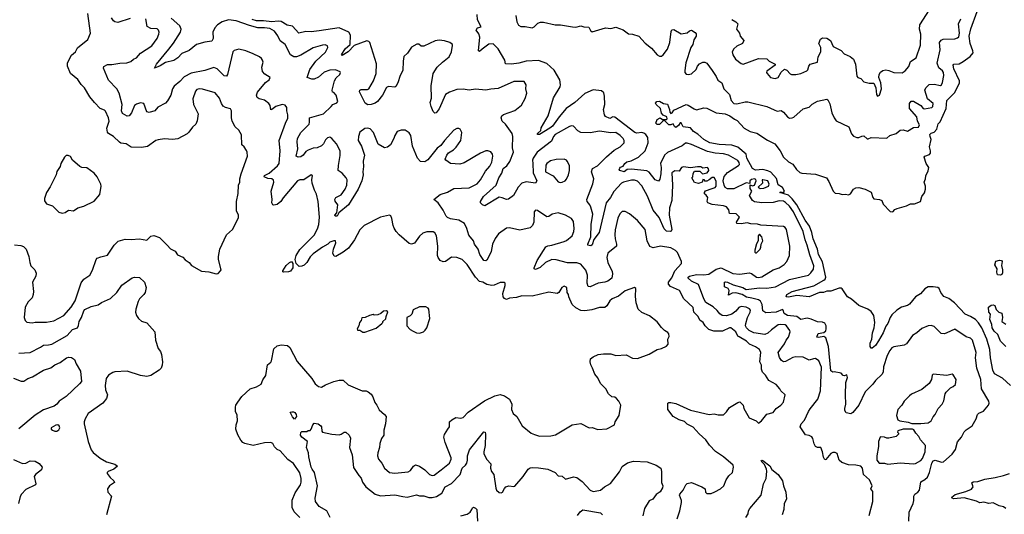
# Model space of a CAD drawing. Extents: x 1690054 to 1842981, y 782881 to 914114.
# Tile 78 of 256: x 1707755 to 1717283, y 838960 to 843745. Entities that reach past the tile are written whole.
import ezdxf

# ---------------------------------------------------------------- set-up
doc = ezdxf.new("R2010")
doc.units = 0

msp = doc.modelspace()

# ---------------------------------------------------------------- linework, layer by layer
at = {"layer": '0CON10XD'}
for points in [[(1707875, 840813.8), (1707905, 840818.8), (1708015, 840817.5), (1708085, 840831.4), (1708181.4, 840885), (1708252, 840965), (1708293.3, 841025), (1708350.9, 841199.1), (1708376.7, 841235), (1708433.8, 841275), (1708458.1, 841321.9), (1708493.5, 841426.5), (1708505, 841437.5), (1708539.7, 841450.3), (1708604.1, 841465.9), (1708667.5, 841565), (1708708.8, 841601.2), (1708775, 841621.5), (1708832.1, 841617.9), (1708915, 841626), (1708985, 841612.5), (1709025, 841652.5), (1709053.9, 841656.1), (1709108.3, 841638.3), (1709183.3, 841565), (1709215, 841530), (1709260, 841505), (1709281.7, 841471.7), (1709335, 841447.5), (1709355, 841422.5), (1709395, 841396.7), (1709418, 841368), (1709515, 841312.5), (1709585, 841306.7), (1709655, 841286), (1709675, 841290.8), (1709698.8, 841315), (1709703.3, 841325), (1709677.5, 841425), (1709677.5, 841455), (1709692.5, 841525), (1709757.5, 841665), (1709813, 841717), (1709871.2, 841828.8), (1709870.8, 841855), (1709854.3, 841895.7), (1709851.4, 841985), (1709868.9, 842065), (1709872, 842145), (1709883.8, 842175), (1709884, 842205), (1709897.5, 842255), (1709960, 842425), (1709957.5, 842465), (1709950.7, 842480.7), (1709926.4, 842516.4), (1709903.8, 842535), (1709901.2, 842631.2), (1709875, 842676.7), (1709840.2, 842710.2), (1709810.4, 842765), (1709804.5, 842795), (1709805.6, 842865), (1709795, 842883.8), (1709745, 842895.5), (1709725, 842908.1), (1709707.1, 842935), (1709688.7, 842985), (1709645, 843037.5), (1709525, 843074.4), (1709493.4, 843076.6), (1709470, 843070), (1709456, 843055), (1709430.7, 842979.3), (1709437.3, 842925), (1709481.1, 842835), (1709473.6, 842766.4), (1709460, 842735), (1709425.8, 842704.2), (1709393, 842657), (1709375, 842642), (1709285, 842592), (1709235, 842585.8), (1709155, 842592), (1709095, 842583.8), (1709072.5, 842575), (1708990.3, 842519.7), (1708935, 842508.1), (1708833.2, 842513.2), (1708785, 842543.8), (1708735, 842551.4), (1708720.7, 842560.7), (1708662, 842615), (1708613.3, 842645), (1708605.7, 842655.7), (1708599.4, 842695), (1708620.8, 842765), (1708613.8, 842795), (1708585, 842858.8), (1708575, 842871.2), (1708535, 842886.7), (1708480, 842945), (1708435, 843000), (1708382.5, 843085), (1708348.7, 843118.7), (1708316.4, 843166.4), (1708246.2, 843225), (1708217.5, 843295), (1708217, 843327), (1708257.7, 843402.3), (1708293.8, 843435), (1708315.8, 843474.2), (1708413.3, 843555), (1708441.2, 843615), (1708415.7, 843805)], [(1715355.3, 841615), (1715336.8, 841695), (1715243, 841885), (1715205, 841939.7), (1715165, 841977.3), (1715145, 841988.2), (1715105, 841991.5), (1715045, 841976), (1714935, 841972.6), (1714865, 841984), (1714847.1, 841995), (1714817.5, 842045), (1714840, 842085), (1714823.6, 842113.6), (1714822.5, 842147.5), (1714845, 842137.5), (1714866.4, 842143.6), (1714882.5, 842185), (1714878.3, 842198.3), (1714865, 842206), (1714835, 842200), (1714821.2, 842185), (1714820, 842160), (1714785, 842166.9), (1714665, 842108.4), (1714605, 842107.4), (1714583.1, 842123.1), (1714571.7, 842145), (1714563.6, 842185), (1714572, 842228), (1714603.8, 842266.2), (1714711.4, 842335), (1714718.9, 842345), (1714717, 842363), (1714702.6, 842382.6), (1714615, 842436.1), (1714565, 842448.9), (1714485, 842453), (1714410, 842470), (1714255, 842538.1), (1714215, 842552), (1714198, 842552), (1714165.4, 842525), (1714025, 842461.9), (1713996.1, 842433.9), (1713955.2, 842355), (1713961.3, 842315), (1713959.3, 842255), (1713948.2, 842201.8), (1713935, 842182), (1713904.8, 842194.8), (1713845, 842270.5), (1713825, 842282.8), (1713675, 842298.2), (1713633, 842297), (1713605, 842274.3), (1713562.5, 842285), (1713556.7, 842295), (1713561.7, 842308.3), (1713570, 842320), (1713595, 842327.5), (1713610, 842355), (1713631.3, 842368.7), (1713670.7, 842379.3), (1713744.5, 842415), (1713808, 842475), (1713837.5, 842555), (1713831.8, 842605), (1713813.9, 842635), (1713795, 842648.3), (1713775, 842652.5), (1713727.8, 842647.8), (1713707.8, 842655), (1713515, 842802.5), (1713495, 842804.4), (1713465, 842789.2), (1713425, 842808.5), (1713414.4, 842825.6), (1713404.3, 842875), (1713415.6, 842924.4), (1713415.5, 843005), (1713407.8, 843037.8), (1713385, 843057.1), (1713305, 843066.2), (1713225, 843031.6), (1713126.1, 842945), (1713043.5, 842885), (1712973.9, 842806.1), (1712911.4, 842715), (1712886.1, 842696.1), (1712785, 842634.6), (1712766.7, 842635), (1712765.8, 842645), (1712797, 842673), (1712802.5, 842697.5), (1712868.9, 842815), (1712921.5, 842988.5), (1712984.4, 843095), (1712989.4, 843115), (1712982.9, 843165), (1712927.5, 843257.5), (1712855, 843320), (1712775, 843349.6), (1712655, 843343.8), (1712585, 843325.9), (1712515, 843316.4), (1712455, 843318.6), (1712448.2, 843355), (1712386.2, 843465), (1712335, 843512.9), (1712295, 843509.4), (1712231.4, 843458.6), (1712205, 843436.7), (1712194.5, 843445), (1712206.2, 843576.2), (1712197.8, 843607.8), (1712171.2, 843645), (1712185, 843666.2), (1712220, 843675), (1712184.2, 843744.2), (1712182.9, 843795)], [(1715230.7, 842010.7), (1715195, 842047.1), (1715110, 842075), (1715125, 842080), (1715145, 842070), (1715156.2, 842085), (1715135, 842123.3), (1715095, 842148.1), (1715077.4, 842207.4), (1715025, 842269), (1714995, 842284), (1714945, 842296.7), (1714875, 842290.8), (1714846.2, 842305), (1714790.8, 842405), (1714784.1, 842445), (1714705, 842513.1), (1714645, 842532.5), (1714525, 842538.5), (1714433.3, 842555), (1714376.2, 842585), (1714317.4, 842637.4), (1714275, 842664.4), (1714245, 842697.5), (1714175, 842709.2), (1714155, 842748.8), (1714145, 842746.7), (1714128.8, 842721.2), (1714103.3, 842703.3), (1714091.2, 842711.2), (1714077.5, 842737.5), (1714055, 842727.5), (1714035, 842727.5), (1713998.3, 842768.3), (1713985, 842770), (1713975, 842760), (1713945, 842730), (1713925, 842732.5), (1713910, 842745), (1713925, 842780), (1713953, 842797), (1713975, 842780), (1714015, 842780), (1714020, 842785), (1714017.5, 842805), (1713981.7, 842821.7), (1713965, 842840), (1713955, 842887.5), (1713912.5, 842925), (1713908.3, 842938.3), (1713920, 842955), (1713945, 842958), (1713984.2, 842934.2), (1714025, 842926.7), (1714043.3, 842875), (1714045, 842850), (1714055, 842837.5), (1714070, 842845), (1714085, 842870), (1714205, 842923.8), (1714225, 842920), (1714281.7, 842881.7), (1714303.6, 842873.6), (1714375, 842892), (1714405, 842889.4), (1714493.6, 842843.6), (1714581.2, 842835), (1714627.9, 842815), (1714671.8, 842781.7), (1714699.1, 842769.1), (1714765, 842694.6), (1714825, 842664.5), (1714888, 842648), (1714989.8, 842579.8), (1715063.2, 842543.2), (1715115, 842476.2), (1715145.5, 842415), (1715195, 842370.4), (1715237.4, 842347.4), (1715270.3, 842295), (1715305, 842265.4), (1715325, 842259.1), (1715455, 842252), (1715560.8, 842215), (1715585, 842180), (1715626.7, 842085), (1715645, 842066.2), (1715685, 842063.8), (1715715, 842052.5), (1715745, 842056.7), (1715775, 842050), (1715795, 842061.2), (1715824.6, 842105.4), (1715845, 842117.5), (1715875, 842122), (1715937.3, 842107.3), (1715995, 842077.5), (1716010, 842025), (1716021.7, 842011.7), (1716076.4, 842006.4), (1716096.4, 841996.4), (1716110.7, 841960.7), (1716178.3, 841888.3), (1716205, 841887.5), (1716225, 841907.5), (1716245, 841917.5), (1716336.4, 841943.6), (1716375, 841962.5), (1716415, 841962.5), (1716472.5, 841985), (1716486.1, 842033.9), (1716509.5, 842070.5), (1716518.8, 842105), (1716519.2, 842135), (1716507.5, 842175), (1716519.2, 842205), (1716522, 842235), (1716545.4, 842284.6), (1716551.1, 842315), (1716525.8, 842355), (1716507.1, 842415), (1716513.8, 842426.2), (1716557.3, 842442.7), (1716569.2, 842455), (1716570, 842475), (1716558.2, 842515), (1716575.8, 842585), (1716563.8, 842615), (1716563.3, 842635), (1716575, 842648), (1716605, 842658.6), (1716628.5, 842685), (1716642.3, 842737.7), (1716663.6, 842756.4), (1716718.8, 842885), (1716727.5, 842965), (1716805, 843042.5), (1716850, 843135), (1716848.6, 843155), (1716795, 843269.2), (1716787.5, 843305), (1716795.8, 843314.2), (1716845, 843319.1), (1716885, 843340.4), (1716951.4, 843388.6), (1716980, 843425), (1716979.6, 843445), (1716954, 843515), (1716943, 843585), (1716957.6, 843657.6), (1717021.7, 843825)], [(1714645, 843748.1), (1714684, 843725), (1714703.3, 843705), (1714692.5, 843655), (1714720, 843615), (1714726.7, 843585), (1714762.5, 843545), (1714750, 843515), (1714695, 843490.8), (1714664, 843465), (1714650, 843435), (1714656, 843405), (1714682, 843365), (1714735, 843320.8), (1714754.3, 843314.3), (1714905, 843371.2), (1714985, 843366.7), (1715007.5, 843345), (1715066.7, 843315), (1715066.2, 843305), (1714985, 843247.5), (1714981.9, 843235), (1714987.1, 843225), (1715021.2, 843185), (1715065, 843176.9), (1715095, 843185.8), (1715125, 843236.9), (1715155, 843266.2), (1715177.4, 843257.4), (1715210, 843220), (1715224, 843214), (1715265.9, 843214.1), (1715315, 843223.8), (1715370.7, 843249.3), (1715380.7, 843259.3), (1715392, 843295), (1715405.6, 843314.4), (1715474.4, 843335.6), (1715482.5, 843387.5), (1715507.9, 843435), (1715508.8, 843475), (1715486.9, 843515), (1715503, 843557), (1715525, 843570), (1715565, 843567.3), (1715600.5, 843545), (1715627, 843487), (1715705, 843446), (1715734.5, 843414.5), (1715790.2, 843390.2), (1715825, 843362), (1715844.4, 843315), (1715855, 843197.5), (1715866.4, 843186.4), (1715895, 843176.7), (1715925, 843143.3), (1715975, 843131.2), (1716021.2, 843131.2), (1716040, 843085), (1716045, 843022.5), (1716056.4, 843006.4), (1716076, 843015), (1716095.7, 843075), (1716087.3, 843135), (1716068.6, 843185), (1716072.9, 843215), (1716085, 843238.8), (1716106.9, 843253.1), (1716135, 843260), (1716165, 843255.4), (1716215, 843234.5), (1716295, 843231.4), (1716325, 843251.1), (1716358.1, 843291.9), (1716375, 843341.4), (1716431.1, 843375), (1716472.6, 843497.4), (1716475.4, 843604.6), (1716462.1, 843652.1), (1716465.5, 843694.5), (1716557.7, 843842.3)], [(1710465, 838930), (1710411.8, 838985), (1710390, 839025), (1710392.6, 839097.4), (1710421.5, 839168.5), (1710473.3, 839245), (1710478.3, 839271.7), (1710477.8, 839305), (1710465, 839361.2), (1710405, 839452.5), (1710348.9, 839488.9), (1710275, 839572.5), (1710245, 839587.5), (1710221.7, 839611.7), (1710203.9, 839643.9), (1710185, 839653.8), (1710125, 839651.9), (1710015, 839626.9), (1709935, 839645.6), (1709915, 839655.8), (1709895, 839678.8), (1709865, 839728), (1709846.7, 839785), (1709849.1, 839825), (1709863.7, 839865), (1709858.2, 839918.2), (1709844.5, 839955), (1709844.5, 839995), (1709847.8, 840015), (1709864.6, 840045.4), (1709905, 840098.8), (1709985, 840173.8), (1710045, 840192.9), (1710091.3, 840218.7), (1710108.7, 840261.3), (1710135.5, 840304.5), (1710153.3, 840405), (1710185, 840433.3), (1710190, 840445), (1710215, 840562.5), (1710245, 840588.8), (1710285, 840601.2), (1710345, 840593.8), (1710368.8, 840575), (1710438.5, 840438.5), (1710582.5, 840275), (1710615, 840222), (1710645, 840198), (1710675, 840191.2), (1710715, 840214), (1710795, 840246), (1710845, 840258.8), (1710885, 840257.5), (1710932.3, 840212.3), (1711070, 840155), (1711107, 840153), (1711126.7, 840145), (1711155, 840122.5), (1711173.3, 840095), (1711190.3, 840040.3), (1711212, 840015), (1711235, 839972), (1711286.6, 839926.6), (1711302.5, 839905), (1711295.8, 839835), (1711278.8, 839775), (1711280, 839725), (1711257.3, 839692.7), (1711239.4, 839645), (1711237.1, 839605), (1711221.2, 839555), (1711218.8, 839525), (1711226, 839495), (1711258.8, 839455), (1711286.2, 839405), (1711335, 839365.6), (1711385, 839358.9), (1711515, 839370), (1711537, 839383), (1711565, 839426.7), (1711585, 839438.8), (1711625, 839426.2), (1711675, 839391.2), (1711721.2, 839345), (1711745, 839334.3), (1711765, 839340), (1711835, 839391.2), (1711913.9, 839456.1), (1711930, 839495), (1711931.2, 839505), (1711871.5, 839655), (1711860.6, 839705), (1711866.9, 839733.1), (1711897.8, 839782.2), (1711912.7, 839807.3), (1711913.8, 839855), (1711937.5, 839875), (1711975, 839895.8), (1712025, 839890), (1712045, 839896.2), (1712095, 839948.8), (1712252.2, 840057.8), (1712353.8, 840105), (1712405, 840118.1), (1712446.8, 840106.8), (1712496, 840075), (1712517, 840027), (1712512.5, 839975), (1712531.2, 839935), (1712565.8, 839905.8), (1712616.1, 839816.1), (1712705.9, 839745.9), (1712735, 839732), (1712785, 839717.1), (1712895, 839720.6), (1712940.6, 839729.4), (1713102.5, 839825), (1713185, 839838), (1713265, 839798), (1713295, 839798.8), (1713350.7, 839779.3), (1713435, 839786), (1713510, 839825), (1713516.7, 839855), (1713556.7, 839915), (1713571.2, 840015), (1713554.2, 840054.2), (1713531.2, 840081.2), (1713515, 840093.8), (1713485, 840097.5), (1713454.1, 840124.1), (1713426, 840175), (1713375.7, 840225), (1713350.2, 840280.2), (1713319.4, 840315), (1713299.2, 840375), (1713280.8, 840405), (1713276, 840435), (1713280, 840465), (1713305, 840483.8), (1713354.1, 840505.9), (1713405, 840513.8), (1713475, 840511.4), (1713525, 840498), (1713625, 840503.3), (1713685, 840470), (1713733, 840467), (1713845, 840510), (1713925, 840553.3), (1713965.9, 840564.1), (1714015, 840587.5), (1714030, 840605), (1714027, 840653), (1714038.3, 840681.7), (1714036.7, 840705), (1714028.3, 840718.3), (1713995, 840738.8), (1713965, 840768.8), (1713923.3, 840823.3), (1713850.5, 840880.5), (1713775, 840914), (1713740, 840945), (1713721.2, 841005), (1713713.6, 841066.4), (1713716.7, 841145), (1713705, 841153.3), (1713615, 841123.3), (1713548.3, 841071.7), (1713486.7, 841045), (1713465, 841026.7), (1713435, 840976.7), (1713417.7, 840962.3), (1713365, 840960), (1713292.9, 840937.1), (1713225, 840928.9), (1713185, 840931.2), (1713137.5, 840957.5), (1713100.5, 840990.5), (1713068.9, 841065), (1713065, 841087.5), (1713052.5, 841105), (1713048.8, 841155), (1713025, 841168.8), (1713000, 841155), (1712972.5, 841105), (1712955, 841096.7), (1712875, 841108.8), (1712715, 841069.5), (1712615, 841072.1), (1712563.3, 841056.7), (1712495, 841050), (1712465, 841039.2), (1712447, 841047), (1712432, 841065), (1712428.6, 841095), (1712453.8, 841175), (1712452.5, 841195), (1712445, 841202.5), (1712405, 841204), (1712345, 841176.7), (1712325, 841174.6), (1712275, 841183.1), (1712235, 841205.3), (1712205, 841213.7), (1712165, 841255.4), (1712085, 841375.5), (1712035.7, 841425), (1711985, 841445.5), (1711933.6, 841446.4), (1711875, 841407.1), (1711854.2, 841404.2), (1711825, 841416.2), (1711803.6, 841443.6), (1711796.5, 841465), (1711801.5, 841555), (1711787.1, 841655), (1711772.9, 841682.9), (1711755, 841694), (1711695, 841694.2), (1711655, 841679.2), (1711625, 841652.5), (1711575.4, 841584.6), (1711545, 841572.5), (1711525, 841580.8), (1711428.5, 841665), (1711396.7, 841695), (1711379.1, 841729.1), (1711367.5, 841755), (1711355, 841822.5), (1711345, 841847.5), (1711335, 841853.3), (1711245, 841833.6), (1711086.9, 841753.1), (1711047.1, 841712.9), (1710994.7, 841615.3), (1710935.6, 841535), (1710885, 841495.6), (1710815, 841453.8), (1710798.3, 841458.3), (1710786.2, 841485), (1710792, 841525), (1710812.5, 841585), (1710810, 841605), (1710795, 841606.7), (1710755, 841592.5), (1710737.5, 841575), (1710685, 841545.7), (1710595, 841480), (1710565, 841450.8), (1710534.7, 841395.3), (1710508, 841372), (1710485, 841360.5), (1710458.1, 841358.1), (1710429.4, 841385), (1710420.6, 841425), (1710429.6, 841465), (1710465, 841522.5), (1710605, 841660.9), (1710637.9, 841722.1), (1710648, 841765), (1710655.7, 841834.3), (1710643.5, 841985), (1710628.5, 842058.5), (1710608.8, 842095), (1710584.6, 842165), (1710581.5, 842195), (1710587.1, 842237.1), (1710575, 842244), (1710505, 842195.5), (1710465, 842194.6), (1710444.5, 842185), (1710305, 842020.8), (1710282.2, 841985), (1710245, 841958.5), (1710215, 841949.4), (1710204.4, 841954.4), (1710196, 841975), (1710198.8, 842005), (1710189.2, 842085), (1710213.3, 842175), (1710212.1, 842192.1), (1710195, 842204.4), (1710155, 842209.1), (1710121.2, 842225), (1710123.4, 842236.6), (1710170, 842260), (1710249.1, 842330.9), (1710266.7, 842355), (1710274.6, 842475), (1710266.7, 842575), (1710325.5, 842745), (1710348.4, 842791.6), (1710351.1, 842825), (1710339.6, 842865), (1710340.6, 842895), (1710325, 842920), (1710295.5, 842925.5), (1710233.5, 842906.5), (1710195.8, 842875), (1710185, 842874.5), (1710179.4, 842915), (1710165, 842934.2), (1710125, 842965.7), (1710071.2, 842981.2), (1710052.7, 842992.7), (1710047.1, 843015), (1710055, 843043.8), (1710132.4, 843137.6), (1710170, 843165), (1710177.5, 843185), (1710127, 843217), (1710104, 843245), (1710097.5, 843285), (1710110, 843335), (1710106, 843355), (1710095, 843370), (1710075, 843386.2), (1710015, 843416), (1709944.2, 843444.2), (1709875, 843460.8), (1709831.4, 843448.6), (1709816.2, 843435), (1709765.6, 843215), (1709755, 843198.8), (1709735, 843202), (1709665, 843269.4), (1709635, 843282.2), (1709545, 843254.4), (1709415, 843229.1), (1709345, 843191.8), (1709305, 843148.1), (1709249.1, 843100.9), (1709233.1, 843076.9), (1709216.3, 843013.7), (1709185, 842958.8), (1709165, 842938.8), (1709091.7, 842898.3), (1709062.5, 842865), (1709007.9, 842847.9), (1708985, 842852.5), (1708955.6, 842935), (1708925, 842941.9), (1708885, 842929.5), (1708865.6, 842915), (1708837.2, 842842.8), (1708815, 842815.6), (1708795, 842813.3), (1708748.2, 842838.2), (1708741.3, 842865), (1708747.7, 842925), (1708718.1, 843035), (1708693.3, 843075), (1708615, 843161.4), (1708567.1, 843275), (1708568.6, 843291.4), (1708605, 843311.1), (1708645, 843311.5), (1708725, 843325.5), (1708793.1, 843326.9), (1708829.7, 843340.3), (1708857.7, 843362.3), (1708886.7, 843375), (1708925, 843421.2), (1709035, 843492.5), (1709084.3, 843565), (1709102.5, 843605), (1709104, 843625), (1709098.8, 843645), (1709085.6, 843655.6), (1709025, 843659.2), (1708988.8, 843678.8), (1708975, 843752.5)], [(1708824, 843756), (1708705, 843718.2), (1708675, 843723.8), (1708663, 843733), (1708644.1, 843764.1)], [(1714470.9, 840730.9), (1714425, 840749.5), (1714386.9, 840785), (1714368.6, 840815), (1714335, 840838.6), (1714320.5, 840875), (1714280, 840915), (1714270.6, 840960.6), (1714180.8, 841045), (1714139.2, 841125), (1714052.2, 841165), (1714031.8, 841185), (1714032.1, 841205), (1714065, 841247.1), (1714093.1, 841315), (1714158.1, 841385), (1714157.5, 841405), (1714121.5, 841491.5), (1714101.7, 841511.7), (1714056.9, 841536.9), (1713955, 841552.9), (1713885, 841537.9), (1713851.6, 841551.6), (1713828.2, 841605), (1713808.6, 841715), (1713733.6, 841803.6), (1713655, 841868), (1713615, 841891.2), (1713585, 841891.2), (1713561.7, 841868.3), (1713542.5, 841825), (1713517.6, 841712.4), (1713514.5, 841665), (1713517.5, 841625), (1713531.5, 841575), (1713530, 841555), (1713447.1, 841485), (1713435.7, 841445), (1713445.5, 841395), (1713487.7, 841307.7), (1713492.5, 841285), (1713485.2, 841244.8), (1713445, 841216.6), (1713415.6, 841205.6), (1713352.6, 841197.4), (1713275, 841160), (1713255, 841164), (1713244.6, 841195), (1713250.8, 841275), (1713231.7, 841321.7), (1713185, 841380.5), (1713145, 841393.2), (1713055, 841393.2), (1712945, 841423.4), (1712905, 841425.3), (1712844.2, 841395.8), (1712791.1, 841348.9), (1712745, 841328.8), (1712733.8, 841333.8), (1712734, 841345), (1712762.9, 841415), (1712845, 841547.1), (1712865, 841558.9), (1712905, 841563.5), (1713025, 841598.6), (1713045, 841608.1), (1713100.6, 841655), (1713116.7, 841695), (1713120.6, 841725), (1713113.6, 841793.6), (1713095, 841820.8), (1713035, 841854.3), (1712965, 841878), (1712906.8, 841863.2), (1712875, 841840), (1712855, 841838), (1712765, 841898.8), (1712745, 841903.3), (1712734.1, 841885.9), (1712730, 841785), (1712718.5, 841755), (1712695, 841730.4), (1712595, 841707.9), (1712495, 841731.1), (1712465, 841728.6), (1712387.6, 841672.4), (1712355, 841627.5), (1712331.5, 841575), (1712316.2, 841503.8), (1712299.3, 841460.7), (1712275, 841418.8), (1712265, 841412), (1712245, 841416.2), (1712207.1, 841475), (1712192.5, 841525), (1712155.8, 841575), (1712145.7, 841605.7), (1712101.1, 841661.1), (1712083.3, 841725), (1712060, 841775), (1712003.3, 841805), (1711925, 841818.5), (1711895, 841831.1), (1711882.1, 841845), (1711854.1, 841904.1), (1711805, 841973.8), (1711762.5, 842005), (1711825, 842054.2), (1711895, 842077.8), (1711955, 842110.6), (1712105, 842119.2), (1712181.8, 842158.3), (1712214.5, 842195), (1712261.4, 842278.6), (1712305, 842328), (1712323.5, 842366.5), (1712332.9, 842425), (1712329.2, 842445), (1712315, 842465.8), (1712285, 842478.1), (1712265, 842475.7), (1712215, 842452.5), (1712055, 842359.2), (1712015, 842346.2), (1711925, 842353.8), (1711877.5, 842385), (1711873.6, 842396.4), (1711887.5, 842435), (1711905, 842456.7), (1711953.6, 842486.4), (1711979.5, 842510.5), (1712023.3, 842575), (1712033, 842653), (1712017.5, 842685), (1712005, 842692.5), (1711985, 842692.5), (1711957.5, 842675), (1711864.4, 842575.6), (1711831.2, 842528.8), (1711795, 842503.8), (1711705, 842388.8), (1711675, 842368.8), (1711632.3, 842372.3), (1711604, 842405), (1711555, 842523.3), (1711538.9, 842625), (1711525, 842650.8), (1711485, 842676.2), (1711445, 842676.2), (1711407, 842663), (1711384, 842624), (1711375.8, 842595), (1711342, 842535), (1711315, 842511.2), (1711285, 842506.2), (1711225, 842540), (1711178.6, 842655), (1711145, 842690), (1711125, 842697.1), (1711095, 842691.4), (1711045, 842658), (1711032.7, 842615), (1711030, 842575), (1711061.9, 842521.9), (1711092.1, 842435), (1711077.1, 842375), (1711082.7, 842325), (1711073.9, 842275), (1711079.2, 842245), (1711066.7, 842185), (1711029.4, 842105), (1710937.2, 841952.8), (1710843.4, 841876.6), (1710825.6, 841845), (1710808.8, 841845), (1710804.6, 841855), (1710822.4, 841877.6), (1710833.1, 841955), (1710808.7, 841988.7), (1710803.8, 842005), (1710815.6, 842025), (1710865, 842050.4), (1710905.3, 842104.7), (1710920, 842145), (1710923.6, 842195), (1710913.6, 842215), (1710875, 842258.9), (1710835.8, 842285.8), (1710838.5, 842335), (1710857.4, 842432.6), (1710856.5, 842475), (1710822.1, 842545), (1710775, 842596.9), (1710755, 842607.8), (1710735, 842603.6), (1710715, 842584.4), (1710695, 842543.8), (1710675, 842525.4), (1710635, 842504.3), (1710595, 842502.5), (1710545, 842483.1), (1710525, 842469.4), (1710498.5, 842435), (1710475, 842419.6), (1710450, 842415), (1710431.2, 842425), (1710447.8, 842495), (1710440.5, 842565), (1710444.5, 842595), (1710475.7, 842655), (1710554.7, 842735.3), (1710560, 842755), (1710558.6, 842795), (1710695, 842833.5), (1710767.5, 842905), (1710785.8, 842924.2), (1710825, 842941.2), (1710832, 842955), (1710817.5, 843015), (1710795, 843040), (1710782.5, 843045), (1710780, 843065), (1710802, 843155), (1710817, 843183), (1710853.8, 843215), (1710860, 843235), (1710855, 843242.5), (1710809.5, 843259.5), (1710755, 843257.1), (1710700.9, 843239.1), (1710645, 843189.2), (1710605, 843170), (1710581.4, 843168.6), (1710537.5, 843185), (1710563.1, 843265), (1710620.9, 843345), (1710715, 843431.1), (1710736, 843475), (1710735, 843492.5), (1710711.4, 843501.4), (1710685, 843500), (1710595, 843474.6), (1710475, 843402.5), (1710435, 843386.9), (1710406.9, 843386.9), (1710375, 843405.5), (1710325, 843504), (1710275, 843541.4), (1710252.1, 843587.9), (1710221.8, 843635), (1710175, 843660), (1710125, 843668), (1710058, 843668), (1709978.8, 843688.8), (1709851.2, 843735), (1709775, 843744.4), (1709715, 843724.5), (1709670, 843695), (1709642.7, 843665), (1709624.5, 843625), (1709625.5, 843564.5), (1709615, 843538), (1709545, 843529.4), (1709465, 843504.4), (1709395, 843446.5), (1709322.9, 843417.1), (1709283.6, 843376.4), (1709245, 843351.1), (1709165, 843330.5), (1709115, 843298.5), (1709060, 843275), (1709077.8, 843315), (1709198.3, 843461.7), (1709242.6, 843517.4), (1709311.8, 843625), (1709317.1, 843655), (1709304.6, 843685), (1709219.4, 843759.4)], [(1715975, 838950), (1716010, 839085), (1716011.7, 839181.7), (1715992.5, 839205), (1716002.5, 839235), (1715977.5, 839295), (1715920, 839345), (1715910, 839405), (1715895, 839426.7), (1715845.7, 839435.7), (1715775, 839438.6), (1715710.9, 839460.9), (1715686, 839485), (1715665, 839547.5), (1715646.4, 839556.4), (1715625, 839556.7), (1715605, 839546.7), (1715555, 839490), (1715545, 839487.5), (1715531.7, 839511.7), (1715524.2, 839565), (1715506.7, 839605), (1715475, 839606.2), (1715456.1, 839616.1), (1715442.5, 839642.5), (1715428.8, 839695), (1715418.8, 839708.8), (1715395, 839723.8), (1715360, 839730), (1715308.8, 839805), (1715316.2, 839835), (1715347.9, 839872.1), (1715386.9, 839955), (1715405, 839980.5), (1715477.1, 840075), (1715505.4, 840155.4), (1715514.3, 840384.3), (1715488.8, 840445), (1715455, 840466), (1715435, 840465.7), (1715395, 840450), (1715335, 840480), (1715264.5, 840484.5), (1715235, 840477.5), (1715165, 840437.1), (1715145, 840436), (1715127.9, 840447.9), (1715106.4, 840476.4), (1715093.3, 840525), (1715155, 840608.1), (1715170.8, 840645), (1715193.3, 840675), (1715210.8, 840725), (1715208.7, 840738.7), (1715175.8, 840785), (1715163, 840793), (1715115, 840796.5), (1715095, 840792.2), (1715029.2, 840745), (1714995, 840712.2), (1714965, 840701), (1714859.4, 840715), (1714815, 840737), (1714787.1, 840765), (1714778.2, 840785), (1714780, 840805), (1714797.5, 840862.5), (1714824.5, 840915), (1714825.6, 840935), (1714817.8, 840947.8), (1714783.3, 840963.3), (1714735, 840969.5), (1714715, 840959.4), (1714685.3, 840924.7), (1714645, 840895.4), (1714595, 840878.9), (1714552.5, 840885), (1714530, 840900), (1714505, 840932.5), (1714465, 840967.5), (1714395, 841008.9), (1714374.8, 841044.8), (1714322.1, 841182.1), (1714255, 841216.2), (1714222.5, 841245), (1714224.3, 841255), (1714235.7, 841265), (1714305, 841280.4), (1714375, 841275.9), (1714425, 841282.8), (1714495, 841330.6), (1714544, 841344), (1714655, 841290.3), (1714725, 841282.7), (1714815, 841296.2), (1714835, 841288.5), (1714883.7, 841253.7), (1714905, 841250.6), (1714935, 841256.8), (1715045, 841326.5), (1715103.8, 841345), (1715152, 841378), (1715179.2, 841405), (1715205.4, 841465), (1715207.9, 841555), (1715176, 841716), (1715162.2, 841735), (1715144.7, 841744.7), (1714927.3, 841757.3), (1714895, 841766), (1714828.8, 841768.8), (1714795, 841778.9), (1714735, 841769.4), (1714694, 841774), (1714692.5, 841785), (1714720, 841835), (1714687, 841867), (1714625, 841870), (1714617, 841907), (1714596.1, 841936.1), (1714565, 841946), (1714455, 841958), (1714412.5, 841975), (1714407.5, 841985), (1714412.5, 842025), (1714398.3, 842048.3), (1714381.7, 842061.7), (1714380, 842075), (1714391.7, 842088.3), (1714455, 842113.3), (1714485, 842123.3), (1714495.6, 842134.4), (1714495, 842182.5), (1714475, 842217.5), (1714455, 842220), (1714427.5, 842195), (1714403.3, 842183.3), (1714382.5, 842182.5), (1714380, 842195), (1714365, 842200), (1714360, 842175), (1714325, 842160), (1714285, 842170), (1714260, 842215), (1714270, 842225), (1714273, 842257), (1714285, 842280), (1714335, 842280), (1714362.5, 842252.5), (1714407, 842263), (1714422.5, 842285), (1714421.7, 842301.7), (1714410, 842315), (1714365, 842310), (1714345, 842322.5), (1714315, 842322.5), (1714245, 842312.5), (1714178.3, 842321.7), (1714160, 842315), (1714135, 842280), (1714095, 842282.5), (1714065, 842262.5), (1714072.9, 842145), (1714066.4, 841995), (1714044.4, 841925), (1714041.2, 841855), (1714066.7, 841715), (1714060.3, 841699.7), (1714050, 841695), (1714015, 841700.8), (1713992.4, 841722.4), (1713941.9, 841831.9), (1713883.6, 841903.6), (1713828.8, 842038.8), (1713776.7, 842136.7), (1713732.1, 842182.1), (1713705, 842191.8), (1713675, 842193.5), (1713596.2, 842173.8), (1713577, 842163), (1713505, 842083.6), (1713471.1, 842025), (1713431.1, 841975), (1713362.5, 841685), (1713309.7, 841620.3), (1713293.1, 841566.9), (1713281.2, 841558.8), (1713265, 841559.2), (1713251.2, 841565), (1713252, 841575), (1713282.9, 841645), (1713284, 841765), (1713300, 841865), (1713282.9, 841932.9), (1713273.4, 841953.4), (1713245.5, 841985), (1713242.7, 842005), (1713301.2, 842158.8), (1713310, 842205), (1713286.7, 842275), (1713298, 842305), (1713345, 842332.2), (1713431.9, 842418.1), (1713508.2, 842481.8), (1713566.1, 842513.9), (1713603.8, 842555), (1713604, 842575), (1713594, 842595), (1713567.1, 842625), (1713525, 842653.5), (1713475, 842652.3), (1713365, 842668.2), (1713275, 842651.8), (1713185, 842654.4), (1713155, 842670.8), (1713115, 842714), (1713095, 842717.1), (1713075, 842710.6), (1712938.1, 842635), (1712921.5, 842615), (1712899.7, 842570.3), (1712761.1, 842465), (1712723.6, 842405), (1712717.8, 842385), (1712720.6, 842355), (1712723.3, 842265), (1712759.4, 842185), (1712747.3, 842162.7), (1712655, 842176.5), (1712615, 842162.7), (1712577.5, 842125), (1712533.2, 842045), (1712485, 842008.2), (1712465, 842007.1), (1712425, 842023.1), (1712393.3, 842026.7), (1712255.9, 841944.1), (1712233.8, 841955), (1712213.8, 841975), (1712213.8, 841985), (1712242.5, 842035), (1712366.2, 842145), (1712390.7, 842215), (1712419.3, 842260.7), (1712432.4, 842305), (1712470, 842330), (1712497.3, 842372.7), (1712532.9, 842465), (1712522.9, 842505), (1712527.8, 842615), (1712521.4, 842645), (1712455.6, 842735), (1712422.9, 842765), (1712413.4, 842796.6), (1712420.8, 842815), (1712435, 842826.9), (1712545, 842867.1), (1712610.9, 842919.1), (1712645.6, 842984.4), (1712661.2, 843035), (1712653.3, 843075), (1712656.7, 843115), (1712636, 843146), (1712535, 843146.2), (1712385, 843080), (1712315, 843074.4), (1712265, 843062.5), (1712165, 843072.9), (1712105, 843062.2), (1712045, 843071.9), (1711985, 843070), (1711914.6, 843045.4), (1711875, 843022.9), (1711815, 842883.8), (1711785, 842843.3), (1711772.3, 842842.3), (1711755, 842856.7), (1711735.8, 842905.8), (1711727.5, 842945), (1711739.2, 842985), (1711735.8, 843105), (1711757.1, 843225), (1711795.8, 843285), (1711845.4, 843334.6), (1711909.2, 843385), (1711932.5, 843435), (1711943.3, 843495), (1711942.5, 843505), (1711915.9, 843525.9), (1711865, 843541.2), (1711815, 843548), (1711775, 843540.8), (1711665, 843490), (1711638.3, 843488.3), (1711617, 843507), (1711597, 843507), (1711545, 843478), (1711507.9, 843422.1), (1711472.2, 843387.8), (1711464.5, 843344.5), (1711463.1, 843255), (1711435.4, 843205), (1711415.4, 843134.6), (1711395, 843100), (1711385, 843093.8), (1711325, 843098.6), (1711305, 843088.6), (1711265.2, 843014.8), (1711215.9, 842954.1), (1711195, 842937.8), (1711155.6, 842924.4), (1711125, 842922), (1711098.4, 842938.4), (1711043.1, 843046.9), (1711047.1, 843062.9), (1711059.7, 843070.3), (1711121.2, 843068.8), (1711133.1, 843075), (1711178, 843155), (1711204.8, 843225), (1711207.7, 843317.7), (1711144.5, 843524.5), (1711134.5, 843534.5), (1711115, 843539.4), (1710990, 843495), (1710932.5, 843435), (1710875, 843400), (1710868.8, 843405), (1710904.7, 843465), (1710954.4, 843505.6), (1710955.4, 843595), (1710938.9, 843625), (1710845, 843665.6), (1710652.8, 843637.2), (1710576.3, 843626.3), (1710525, 843630.6), (1710455, 843616.2), (1710395, 843682.9), (1710343.3, 843693.3), (1710285, 843727), (1710255, 843730.9), (1710195, 843723.5), (1710115.3, 843735.3), (1710045, 843734.7), (1710005, 843746.5)], [(1712556.2, 843785), (1712564.6, 843725), (1712582.6, 843692.6), (1712605, 843680), (1712645, 843680), (1712715, 843667.5), (1712732.5, 843675), (1712769.3, 843710.7), (1712795, 843720), (1712825, 843721.1), (1712935, 843696.9), (1712987, 843697), (1713105, 843676.2), (1713135, 843673.8), (1713185, 843686.7), (1713215, 843676.7), (1713261.7, 843671.7), (1713279.3, 843639.3), (1713295, 843626.7), (1713425, 843666.7), (1713475, 843660), (1713525, 843673.3), (1713595.7, 843645.7), (1713645, 843610), (1713686.1, 843606.1), (1713747.5, 843585), (1713808.3, 843518.3), (1713869.7, 843469.7), (1713925, 843403.8), (1713945, 843392), (1713965, 843394), (1713981.2, 843405), (1714025, 843461.2), (1714045.5, 843524.5), (1714057.7, 843632.3), (1714065, 843646.7), (1714085, 843650), (1714155, 843610), (1714215, 843617.5), (1714235, 843636.7), (1714255, 843643.3), (1714292.3, 843622.3), (1714299.5, 843609.5), (1714301.4, 843585), (1714279.1, 843550.9), (1714268.5, 843505), (1714250.6, 843475), (1714202.4, 843327.6), (1714190.8, 843255), (1714192.9, 843235), (1714205, 843218), (1714225, 843214.2), (1714255, 843222), (1714301.2, 843265), (1714315, 843296.7), (1714333.2, 843316.8), (1714364.2, 843335.8), (1714385.9, 843335.9), (1714403.3, 843325), (1714455, 843253.3), (1714495.8, 843195), (1714511.4, 843161.4), (1714550, 843135), (1714569.2, 843075), (1714622.3, 843022.3), (1714639.2, 842965), (1714665, 842936), (1714695, 842932.2), (1714775, 842951.5), (1714801.3, 842951.3), (1714985, 842907.1), (1715055, 842872.5), (1715085, 842860), (1715125, 842866), (1715145, 842852), (1715185, 842804), (1715205, 842794), (1715230, 842795), (1715245, 842801.2), (1715337.1, 842882.9), (1715395, 842900), (1715425, 842929.2), (1715475, 842955.8), (1715565, 842976.2), (1715575, 842968.8), (1715595, 842930), (1715615, 842843.8), (1715635.8, 842795), (1715656.8, 842766.8), (1715779.1, 842709.1), (1715805, 842640), (1715825, 842618.8), (1715855, 842606.7), (1715875, 842606.2), (1715905, 842620), (1715925, 842622), (1715955, 842593.8), (1715965, 842591.2), (1715995, 842606), (1716145, 842600), (1716175, 842623.8), (1716235, 842642.9), (1716275, 842675.4), (1716305, 842679.1), (1716345, 842667.5), (1716405, 842703.6), (1716453.3, 842705), (1716462.3, 842727.7), (1716443, 842763), (1716436.7, 842805), (1716366, 842885), (1716364.2, 842935.8), (1716382.5, 842957.5), (1716405, 842955.8), (1716473.6, 842913.6), (1716497.1, 842887.1), (1716511.5, 842881.5), (1716580, 842895), (1716592.5, 842905), (1716594.4, 842935), (1716540, 842980), (1716514.3, 843065), (1716522, 843085), (1716555, 843117.1), (1716605, 843122.9), (1716665, 843110), (1716675, 843116.7), (1716685, 843137.5), (1716698.5, 843205), (1716695.5, 843235), (1716685, 843250.8), (1716648.6, 843278.6), (1716632.2, 843325), (1716662.9, 843455), (1716656.2, 843525), (1716671.7, 843548.3), (1716692.3, 843557.7), (1716805, 843560), (1716831.4, 843568.6), (1716841.5, 843578.5), (1716848.9, 843615), (1716840.3, 843705), (1716862.2, 843755)], [(1708165, 841873.8), (1708195, 841881.2), (1708227, 841903), (1708275, 841896.7), (1708317.5, 841925), (1708375, 841942), (1708475, 841990), (1708528.8, 842055), (1708543.8, 842135), (1708541.2, 842155), (1708505.8, 842225), (1708475, 842260), (1708405, 842311.2), (1708355, 842314), (1708335.9, 842325.9), (1708266.1, 842386.1), (1708245, 842422.5), (1708225, 842432.5), (1708205, 842430), (1708190, 842415), (1708153.3, 842355), (1708146.7, 842325), (1708114.1, 842275.9), (1708106.7, 842245), (1708050.8, 842129.2), (1708013.3, 842075), (1707993.8, 842015), (1707994.1, 841994.1), (1708015, 841962.5), (1708073.6, 841943.6), (1708135, 841882.5), (1708165, 841873.8)], [(1712985, 842170), (1713005, 842173.8), (1713033, 842187), (1713045, 842202.5), (1713065.8, 842244.2), (1713076.1, 842286.1), (1713073.8, 842335), (1713053.8, 842375), (1713045, 842386.7), (1713025, 842396.2), (1712945, 842394.2), (1712890.7, 842379.3), (1712856.8, 842353.2), (1712845, 842336.7), (1712844.5, 842275), (1712916, 842236), (1712965, 842177.5), (1712985, 842170)], [(1714921.7, 842111.7), (1714955, 842114.2), (1715000, 842135), (1715007.3, 842155), (1714995, 842185.8), (1714945, 842196.7), (1714940, 842195), (1714942.5, 842165), (1714902.5, 842125), (1714921.7, 842111.7)], [(1717341.9, 840205), (1717265, 840276.2), (1717188, 840318), (1717171.5, 840355), (1717148.2, 840475), (1717142.9, 840555), (1717114, 840654), (1717064.7, 840765), (1717033.2, 840813.2), (1717003.8, 840845), (1716957.1, 840875), (1716904.4, 840895), (1716800, 841005), (1716746.6, 841046.6), (1716697.6, 841067.6), (1716667.3, 841107.3), (1716654, 841145), (1716640, 841155), (1716595, 841161.2), (1716545, 841159.2), (1716515, 841140), (1716471.7, 841091.7), (1716425, 841062.9), (1716365, 840992.1), (1716345, 840980.3), (1716288.5, 840965), (1716244.3, 840935.7), (1716195, 840888.5), (1716178.2, 840865), (1716155.6, 840805), (1716135, 840778.8), (1716110.9, 840715), (1716065, 840638), (1716035, 840594.2), (1716005, 840568.8), (1715995, 840567.5), (1715984, 840584), (1715984.2, 840615), (1716002, 840655), (1716007.1, 840715), (1716023.5, 840765), (1716030.7, 840815), (1716020, 840885), (1715995, 840923.3), (1715961.9, 840945), (1715875, 840980.8), (1715805, 841042), (1715764, 841065), (1715715, 841140), (1715705, 841146.7), (1715685, 841146.7), (1715605, 841118.8), (1715565, 841118.9), (1715533.1, 841106.9), (1715495, 841105.2), (1715395, 841062.6), (1715275, 841075.6), (1715195, 841060.8), (1715171.2, 841065), (1715178.8, 841085), (1715230, 841115), (1715440.1, 841169.9), (1715535.5, 841225), (1715547.9, 841235), (1715554.7, 841255), (1715523.1, 841403.1), (1715483.5, 841475), (1715473.7, 841525), (1715433.7, 841625), (1715420.9, 841685), (1715398.1, 841748.1), (1715356.6, 841805), (1715275, 841955.6), (1715230.7, 842010.7)], [(1716358.8, 838895), (1716361.7, 838981.7), (1716400, 839065), (1716407.5, 839095), (1716405.8, 839135), (1716416.4, 839153.6), (1716446, 839175), (1716460.8, 839195), (1716474, 839275), (1716515, 839297.5), (1716539.9, 839320.1), (1716558.4, 839365), (1716581.4, 839455), (1716595, 839477.1), (1716615, 839482.9), (1716665, 839468.8), (1716676.4, 839463.6), (1716695, 839467.5), (1716777.7, 839542.3), (1716811.7, 839588.3), (1716829.3, 839660.7), (1716870, 839705), (1716893.1, 839756.9), (1716913.2, 839776.8), (1716972, 839815), (1717011.2, 839885), (1717022, 839925), (1717035, 839938), (1717080.9, 839959.1), (1717130.8, 840015), (1717137.1, 840035), (1717134.3, 840055), (1717062.3, 840175), (1717055.3, 840265), (1717018.2, 840375), (1717005.5, 840475), (1717010, 840525), (1716975.3, 840645.3), (1716955, 840663.1), (1716915, 840676.7), (1716805, 840752.5), (1716725.5, 840714.5), (1716703, 840707), (1716670.6, 840710.6), (1716605.4, 840775.4), (1716575, 840786.9), (1716545, 840784.3), (1716485, 840759.2), (1716435, 840716), (1716395, 840691.2), (1716335, 840608), (1716315, 840598), (1716215, 840580), (1716195, 840571.2), (1716175, 840546.2), (1716150.5, 840495), (1716115, 840386.7), (1716109.5, 840335), (1716098.9, 840311.1), (1716035.7, 840255), (1716012.1, 840217.9), (1715936.9, 840145), (1715874.7, 840015.3), (1715816, 839944), (1715798.9, 839931.1), (1715752.8, 839942.8), (1715740.7, 839965), (1715738.9, 839985), (1715750.6, 840025), (1715744.7, 840115.3), (1715750, 840235), (1715766, 840285), (1715758.3, 840308.3), (1715735, 840300), (1715725, 840302.5), (1715705, 840326.7), (1715635, 840340), (1715625, 840336.7), (1715605, 840348.8), (1715580.2, 840585), (1715555, 840666), (1715535, 840680), (1715485, 840670), (1715467.5, 840675), (1715480.8, 840709.2), (1715535, 840720), (1715555, 840736), (1715560.4, 840755), (1715558.3, 840785), (1715545, 840810.4), (1715525, 840819.5), (1715475, 840820.7), (1715415, 840847.3), (1715373.9, 840856.1), (1715315, 840845.9), (1715275, 840872.8), (1715186.2, 840885), (1715152.4, 840902.4), (1715143.6, 840933.6), (1715135, 840940), (1715075, 840915.4), (1714975, 840909.2), (1714947, 840927), (1714940.3, 840990.3), (1714923.2, 841023.2), (1714905, 841035.7), (1714838.5, 841051.5), (1714789.2, 841059.2), (1714745.2, 841085.2), (1714685, 841104.2), (1714648.9, 841101.1), (1714615, 841080), (1714621.1, 841125), (1714609.4, 841145), (1714575, 841162), (1714575.8, 841205), (1714585, 841209.6), (1714605, 841206.5), (1714660.4, 841180.4), (1714753, 841153), (1714785, 841133.6), (1714915, 841150.2), (1714985, 841148.1), (1715067.9, 841162.1), (1715205, 841230.4), (1715387.5, 841275), (1715410.6, 841295), (1715435, 841332.5), (1715440.4, 841365), (1715399.6, 841469.6), (1715376.6, 841565), (1715355.3, 841615)], [(1714875, 841488.8), (1714885, 841490), (1714919.2, 841525), (1714928, 841545), (1714928.8, 841575), (1714946, 841605), (1714935.6, 841645.6), (1714915, 841669.2), (1714900, 841655), (1714900, 841605), (1714885, 841577.5), (1714868.5, 841515), (1714868.8, 841495), (1714875, 841488.8)], [(1707705, 841565.8), (1707765, 841559.2), (1707790.3, 841550.3), (1707818, 841525), (1707844.2, 841455), (1707852, 841395), (1707864, 841365), (1707902.5, 841325), (1707913, 841293), (1707912.5, 841265), (1707877.5, 841205), (1707888.8, 841115), (1707886.2, 841085), (1707876.2, 841055), (1707835.9, 841014.1), (1707806.7, 840965), (1707797.5, 840865), (1707807.5, 840835), (1707825, 840817.5), (1707875, 840813.8)], [(1717245, 841272.9), (1717218.3, 841278.3), (1717211.3, 841301.3), (1717212.2, 841335), (1717191.5, 841375), (1717200.8, 841409.2), (1717235, 841420), (1717256.2, 841416.2), (1717262.5, 841405), (1717256.2, 841366.2), (1717266.5, 841325), (1717266.7, 841295), (1717259.6, 841280.4), (1717245, 841272.9)], [(1710311.7, 841301.7), (1710302.5, 841305), (1710300, 841315), (1710335, 841368), (1710365, 841395.8), (1710385.8, 841405.8), (1710397.7, 841387.7), (1710397.1, 841345), (1710376.2, 841313.8), (1710355, 841304.3), (1710311.7, 841301.7)], [(1707745, 840517.9), (1707856.7, 840525), (1707955, 840575.5), (1707985, 840597.3), (1708035, 840598.1), (1708065, 840605.6), (1708215, 840689.6), (1708265, 840746.5), (1708315, 840765.7), (1708325, 840786.2), (1708331.2, 840825), (1708353.8, 840865), (1708375, 840930), (1708385, 840941.4), (1708445, 840970), (1708515, 840985.7), (1708545, 841010), (1708635, 841049.2), (1708693.4, 841106.6), (1708742.7, 841177.3), (1708841.7, 841248.3), (1708865, 841255.8), (1708915, 841250), (1708961.2, 841205), (1708977.5, 841155), (1708968.6, 841105), (1708957.5, 841085), (1708915, 841045.8), (1708900.5, 841019.5), (1708877.8, 840945), (1708875.6, 840915), (1708884.6, 840884.6), (1708905, 840854), (1708935, 840830), (1708985, 840813.8), (1709063.8, 840725), (1709070, 840645), (1709095.7, 840565.7), (1709116.2, 840535), (1709126.7, 840505), (1709136, 840435), (1709133.6, 840403.6), (1709124, 840375), (1709105, 840354.2), (1709025, 840304.2), (1708985.6, 840294.4), (1708925, 840302.9), (1708795, 840344.4), (1708675, 840336.9), (1708655, 840331.9), (1708613.8, 840306.2), (1708593.1, 840275), (1708583.1, 840205), (1708584.4, 840165), (1708603.3, 840115), (1708595, 840078.8), (1708558, 840035), (1708416.7, 839935), (1708387.3, 839882.7), (1708378.8, 839855), (1708378.8, 839835), (1708417.8, 839665), (1708448.1, 839585), (1708465, 839558), (1708533.1, 839503.1), (1708595, 839468.8), (1708675, 839446.2), (1708700, 839425), (1708665, 839397.5), (1708610, 839375), (1708602.5, 839365), (1708602.5, 839355), (1708628.8, 839315), (1708666.7, 839285), (1708670.7, 839269.3), (1708625, 839235.8), (1708603.1, 839205), (1708607.1, 839175), (1708644.2, 839135), (1708594.7, 838955)], [(1711625, 840713.3), (1711663.6, 840726.4), (1711678.3, 840741.7), (1711693.3, 840765), (1711723.8, 840855), (1711712.5, 840945), (1711707.5, 840955), (1711685, 840966.2), (1711625, 840966.2), (1711563, 840937), (1711550, 840895), (1711535, 840880), (1711500, 840865), (1711500, 840785), (1711535, 840747.5), (1711561.7, 840731.7), (1711595, 840716.7), (1711625, 840713.3)], [(1717297.5, 840585), (1717245, 840636.7), (1717218.8, 840698.8), (1717185, 840731.2), (1717164.2, 840765), (1717161.2, 840795), (1717144.2, 840845), (1717150, 840895), (1717132.5, 840915), (1717130, 840965), (1717155, 840982.5), (1717175, 840986.7), (1717191.7, 840981.7), (1717205, 840940), (1717230, 840915), (1717257.5, 840905), (1717266.7, 840865), (1717260, 840825), (1717298.8, 840798.8)], [(1711095, 840723.3), (1711205, 840760), (1711260, 840805), (1711270, 840815), (1711270, 840825), (1711298.3, 840851.7), (1711300, 840875), (1711318.3, 840918.3), (1711305, 840927.5), (1711275, 840926.7), (1711248.3, 840901.7), (1711221.7, 840888.3), (1711185, 840887.5), (1711175, 840892.5), (1711140, 840885), (1711097, 840863), (1711065, 840860), (1711060, 840835), (1711043, 840817), (1711037.5, 840785), (1711020, 840755), (1711025, 840742.5), (1711045, 840740), (1711075, 840723.3), (1711095, 840723.3)], [(1714116.2, 838915), (1714143.3, 838995), (1714158.8, 839075), (1714158, 839095), (1714141.2, 839145), (1714143.8, 839155), (1714175, 839192.5), (1714200, 839245), (1714212.5, 839257.5), (1714256.8, 839266.8), (1714355, 839226.7), (1714387.5, 839205), (1714390, 839175), (1714405, 839160), (1714445, 839162.5), (1714483, 839177), (1714535, 839206.2), (1714568, 839235), (1714590, 839295), (1714617.9, 839332.1), (1714653.8, 839365), (1714660.8, 839415), (1714658, 839435), (1714566, 839515), (1714487.4, 839567.4), (1714429.1, 839629.1), (1714395, 839680), (1714329.1, 839739.1), (1714272.4, 839802.4), (1714215, 839832), (1714187, 839857), (1714136.7, 839875), (1714080, 839905), (1714026.7, 839975), (1714027.5, 840035), (1714035, 840042.5), (1714055, 840042.5), (1714105, 840032.5), (1714246.6, 839966.6), (1714426.4, 839926.4), (1714475, 839931.2), (1714515, 839921.2), (1714565, 839922.5), (1714595, 839950), (1714625, 839992.5), (1714705, 840042.5), (1714725, 840047.5), (1714755, 840017.5), (1714761.2, 839985), (1714815, 839893.3), (1714880, 839865), (1714905, 839842.5), (1714932.5, 839865), (1714985, 839930), (1715045, 839946.2), (1715076.3, 839983.7), (1715120, 840015), (1715145.8, 840045), (1715162, 840115), (1715121.2, 840155), (1715111.2, 840175), (1715076.2, 840215), (1715003.4, 840253.4), (1714971.4, 840305), (1714941.9, 840335), (1714933.6, 840365), (1714932.8, 840402.8), (1714916.6, 840436.6), (1714927.8, 840525), (1714914.2, 840555), (1714875, 840580), (1714816.2, 840605), (1714786.7, 840635), (1714715.7, 840675.8), (1714704.5, 840685), (1714683.8, 840723.8), (1714635, 840762.9), (1714625, 840764.4), (1714555, 840731.5), (1714470.9, 840730.9)], [(1707695.8, 840275.8), (1707767.7, 840247.7), (1707795, 840247.1), (1707835, 840272.7), (1707879.8, 840290.2), (1707985, 840354.5), (1708055, 840376.9), (1708093.8, 840405), (1708145, 840428.6), (1708206.6, 840473.4), (1708229.5, 840480.5), (1708255, 840477.5), (1708286.6, 840456.6), (1708301.1, 840415), (1708344, 840345), (1708352, 840245), (1708335, 840220.8), (1708205, 840101.1), (1708135.7, 840055), (1708114.3, 840025), (1708089.2, 840005), (1707985, 839969.3), (1707905, 839918.8), (1707745, 839786.7)], [(1716475, 839837.1), (1716545, 839843.6), (1716575.4, 839864.6), (1716595, 839903.8), (1716614.2, 839925.8), (1716641.4, 839985), (1716682.5, 840025), (1716696.4, 840056.4), (1716710, 840125), (1716719.5, 840140.5), (1716762.5, 840185), (1716787.5, 840195), (1716810, 840215), (1716817.5, 840265), (1716789.3, 840309.3), (1716777, 840317), (1716725, 840302.5), (1716593.8, 840316.2), (1716583.8, 840306.2), (1716576.7, 840265), (1716556.7, 840225), (1716483.6, 840166.4), (1716385, 840121.2), (1716365, 840106.7), (1716313.8, 840055), (1716291.2, 840015), (1716254, 839975), (1716240, 839915), (1716252.5, 839875), (1716272.5, 839865), (1716352.8, 839852.8), (1716388.3, 839838.3), (1716475, 839837.1)], [(1710415, 839880), (1710395, 839902.5), (1710373.3, 839946.7), (1710387, 839953), (1710405, 839950), (1710416.7, 839945), (1710430, 839925), (1710432.5, 839905), (1710415, 839880)], [(1708095, 839764), (1708115, 839764.3), (1708135, 839776.7), (1708143.3, 839795), (1708136.7, 839815), (1708125, 839826.2), (1708105, 839823.8), (1708060, 839795), (1708060, 839785), (1708073.9, 839773.9), (1708095, 839764)], [(1710760.3, 838930.3), (1710726.5, 838995), (1710652.5, 839035), (1710617.8, 839085), (1710614.5, 839115), (1710636.5, 839235), (1710609.1, 839365), (1710586.6, 839396.6), (1710575.5, 839415), (1710553.1, 839515), (1710550, 839555), (1710531.4, 839605), (1710540, 839665), (1710485, 839707.5), (1710473.8, 839725), (1710475, 839750), (1710485, 839760), (1710535, 839760), (1710545, 839770), (1710565, 839770), (1710577, 839783), (1710593, 839827), (1710605, 839842.5), (1710642.5, 839835), (1710670, 839815), (1710676.2, 839805), (1710677.5, 839765), (1710685, 839753.8), (1710775, 839733.8), (1710845, 839730), (1710865.7, 839734.3), (1710895, 839756.2), (1710910, 839755), (1710943.3, 839725), (1710955.6, 839695.6), (1710947.5, 839605), (1710971.4, 839535), (1710984.2, 839414.2), (1711035.5, 839335.5), (1711059.6, 839309.6), (1711072, 839272), (1711105, 839226.7), (1711194, 839155), (1711245, 839139.4), (1711385, 839149.2), (1711462.1, 839132.1), (1711505, 839126.7), (1711595, 839146.9), (1711625, 839137.5), (1711665, 839139.5), (1711715, 839123.5), (1711745, 839122.1), (1711788.7, 839131.3), (1711841.2, 839165), (1711872.5, 839225), (1711932.5, 839257.5), (1712017.8, 839345), (1712036.9, 839405), (1712069.4, 839435), (1712080.9, 839455), (1712088.2, 839485), (1712088.5, 839525), (1712107.1, 839582.9), (1712245, 839758.6), (1712258, 839755), (1712262.9, 839735), (1712260, 839625), (1712245.7, 839565), (1712246.9, 839545), (1712275, 839491.2), (1712315, 839447.5), (1712311.1, 839405), (1712321.1, 839375), (1712344.2, 839345), (1712362, 839212), (1712370, 839195), (1712395, 839170), (1712415, 839167.5), (1712427.5, 839175), (1712445, 839210), (1712460, 839225), (1712487, 839237), (1712535, 839228.8), (1712545, 839233.8), (1712625.5, 839324.5), (1712675, 839396.7), (1712695, 839408.8), (1712715, 839412), (1712775, 839410), (1712865, 839396), (1712935.8, 839365.8), (1712965, 839332.5), (1713005, 839327.5), (1713035, 839299.2), (1713113.6, 839323.6), (1713145, 839315.7), (1713197.5, 839277.5), (1713275, 839192), (1713305, 839180), (1713322.7, 839182.7), (1713375, 839194.4), (1713414.2, 839225.8), (1713471.3, 839258.7), (1713558.5, 839371.5), (1713585, 839424), (1713635, 839459.2), (1713695.8, 839474.2), (1713827.5, 839467.5), (1713913.3, 839435), (1713960, 839405), (1713966, 839375), (1713966.4, 839266.4), (1713977.5, 839235), (1713976.7, 839215), (1713953, 839177), (1713915, 839152.5), (1713882.3, 839107.7), (1713845, 839088.8), (1713800, 839015), (1713783.8, 838945)], [(1716155, 839446.2), (1716275, 839458), (1716405, 839447.5), (1716425, 839452.5), (1716475, 839480), (1716491.2, 839498.8), (1716518.1, 839565), (1716521.2, 839625), (1716470.5, 839680.5), (1716455, 839713.8), (1716426.2, 839745), (1716408.3, 839778.3), (1716395, 839783.3), (1716305, 839783.8), (1716251.7, 839768.3), (1716250, 839755), (1716260, 839745), (1716260, 839735), (1716236.4, 839713.6), (1716165, 839697.5), (1716145, 839697.5), (1716125, 839707.5), (1716085, 839710), (1716080, 839705), (1716066.7, 839665), (1716066.2, 839615), (1716050, 839525), (1716050, 839485), (1716072.5, 839455), (1716125, 839453.8), (1716155, 839446.2)], [(1707695, 839489.2), (1707781.7, 839451.7), (1707815, 839453.8), (1707855, 839478), (1707905, 839472.5), (1707943, 839453), (1707971.2, 839415), (1707965, 839390), (1707907.5, 839345), (1707893.6, 839326.4), (1707910, 839255), (1707906.7, 839245), (1707815, 839200.6), (1707772.5, 839155), (1707757.9, 839132.1), (1707743.8, 839065)], [(1714781.4, 838928.6), (1714803.8, 838965), (1714808.8, 838995), (1714820, 839015), (1714929.2, 839145), (1714951.4, 839255), (1714977.5, 839305), (1714986.1, 839376.1), (1714983, 839397), (1714962.7, 839442.7), (1714930, 839475), (1714935, 839482.5), (1714945, 839480), (1715015, 839428.8), (1715033, 839393), (1715095, 839343.8), (1715137.1, 839285), (1715145.8, 839235), (1715169.2, 839175), (1715175.8, 839105), (1715153.8, 839065), (1715148, 839005), (1715134.2, 838955.8)], [(1717296.9, 839015), (1717275, 839032.7), (1717233.1, 839043.1), (1717175, 839070.3), (1717134.5, 839065.5), (1717085, 839077.5), (1717045, 839072), (1717015, 839086.6), (1716895, 839120.7), (1716795, 839111.1), (1716778, 839115), (1716776, 839125), (1716808, 839152), (1716910.3, 839179.7), (1716965, 839202.5), (1716980, 839225), (1716970, 839265), (1716982.5, 839275), (1717025, 839276.7), (1717095, 839300.9), (1717195, 839315.8), (1717275, 839335.3), (1717331.9, 839355)], [(1712025, 838944), (1712085, 838961.2), (1712115, 838980), (1712129.2, 839005), (1712135, 839022.5), (1712145, 839030), (1712165, 839020.8), (1712177.3, 839005), (1712186, 838895)], [(1713151.7, 838948.3), (1713178.8, 838985), (1713205, 839002), (1713375, 838973.3), (1713396, 838955)]]:
    msp.add_lwpolyline(points, dxfattribs=at)

doc.saveas('drawing.dxf')
